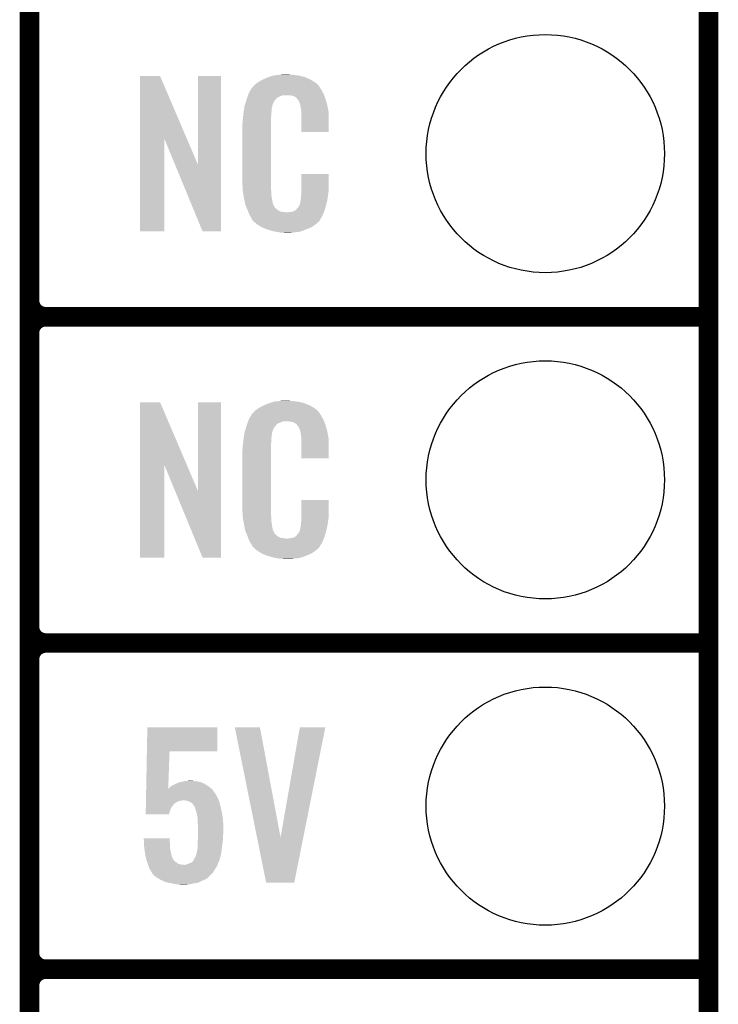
# Model space of a CAD drawing. Extents: x -1.3 to 24.2, y -3.9 to 39.2.
# Tile 19 of 37: x 18.8 to 24.2, y 1 to 8.7. Entities that reach past the tile are written whole.
import ezdxf

# ---------------------------------------------------------------- set-up
doc = ezdxf.new("R2010")
doc.units = 0
doc.layers.get('0').update_dxf_attribs({"linetype": 'CONTINUOUS'})
for name, color, linetype in [('ANGLE_11_CLICK_V101_GKO', 5, 'CONTINUOUS'), ('ANGLE_11_CLICK_V101_GTO', 14, 'CONTINUOUS'), ('ANGLE_11_CLICK_V101_GTS', 12, 'CONTINUOUS')]:
    doc.layers.add(name, color=color, linetype=linetype)

# ---------------------------------------------------------------- blocks, each defined once
blk = doc.blocks.new('ROUND_24')
blk.add_circle((0, 0), 0.9271)

msp = doc.modelspace()

# ---------------------------------------------------------------- linework, layer by layer
at = {"layer": 'ANGLE_11_CLICK_V101_GKO', "const_width": 0.1524}
msp.add_lwpolyline([(24.13, -1.27), (24.13, 36.83)], dxfattribs=at)
at = {"layer": 'ANGLE_11_CLICK_V101_GTO', "const_width": 0.1524}
for points in [[(18.8468, -0.5588), (18.8468, 18.3388)], [(18.8468, 6.477), (18.8468, 8.763)], [(18.9738, 6.35), (24.13, 6.35)], [(18.9738, 6.35), (24.13, 6.35)], [(18.8468, 3.937), (18.8468, 6.223)], [(18.9738, 3.81), (24.13, 3.81)], [(18.9738, 3.81), (24.13, 3.81)], [(18.8468, 1.397), (18.8468, 3.683)], [(18.9738, 1.27), (24.13, 1.27)], [(18.9738, 1.27), (24.13, 1.27)]]:
    msp.add_lwpolyline(points, dxfattribs=at)
for points in [[(18.8468, 6.477, 0.4142136), (18.9738, 6.35)], [(18.9738, 6.35, 0.4142136), (18.8468, 6.223)], [(18.9738, 6.35, 0.4142136), (18.8468, 6.223)], [(18.8468, 3.937, 0.4142136), (18.9738, 3.81)], [(18.9738, 3.81, 0.4142136), (18.8468, 3.683)], [(18.9738, 3.81, 0.4142136), (18.8468, 3.683)], [(18.8468, 1.397, 0.4142136), (18.9738, 1.27)], [(18.9738, 1.27, 0.4142136), (18.8468, 1.143)], [(18.9738, 1.27, 0.4142136), (18.8468, 1.143)]]:
    msp.add_lwpolyline(points, format="xyb", dxfattribs=at)
at = {"layer": 'ANGLE_11_CLICK_V101_GTO'}
for points in [[(19.707872, 7.736728), (19.70788, 8.224506), (20.070862, 7.736728), (19.862804, 8.224506)], [(19.70788, 8.224506), (19.707882, 8.22452), (19.862804, 8.224506), (19.707882, 8.22452)], [(20.15744, 7.533748), (20.15746, 8.224498), (20.337766, 7.533748), (20.33778, 8.224498)], [(20.15746, 8.224498), (20.157462, 8.22452), (20.33778, 8.224498), (20.157462, 8.22452)], [(20.66798, 8.19912), (20.67814, 8.2042), (21.02866, 8.19912), (21.016324, 8.2042)], [(20.67814, 8.2042), (20.703538, 8.21436), (21.016324, 8.2042), (20.991652, 8.21436)], [(20.703538, 8.21436), (20.711158, 8.2169), (20.991652, 8.21436), (20.985482, 8.2169)], [(20.711158, 8.2169), (20.7264, 8.22198), (20.985482, 8.2169), (20.966432, 8.22198)], [(20.7264, 8.22198), (20.743334, 8.22706), (20.966432, 8.22198), (20.947382, 8.22706)], [(20.743334, 8.22706), (20.751802, 8.2296), (20.947382, 8.22706), (20.927062, 8.2296)], [(20.751802, 8.2296), (20.78228, 8.23214), (20.927062, 8.2296), (20.90674, 8.23214)], [(20.78228, 8.23214), (20.79752, 8.23468), (20.90674, 8.23214), (20.891502, 8.23468)], [(20.79752, 8.23468), (20.812762, 8.23722), (20.876262, 8.23468), (20.863562, 8.23722)], [(20.562644, 8.10768), (20.576094, 8.13054), (21.12264, 8.10768), (21.109942, 8.13054)], [(20.576094, 8.13054), (20.579086, 8.135622), (21.109942, 8.13054), (21.106132, 8.135622)], [(20.579086, 8.135622), (20.584162, 8.138164), (21.106132, 8.135622), (21.104224, 8.138164)], [(20.584162, 8.138164), (20.58619, 8.1407), (21.104224, 8.138164), (21.102322, 8.1407)], [(20.58619, 8.1407), (20.59025, 8.145776), (21.102322, 8.1407), (21.099782, 8.145776)], [(20.59025, 8.145776), (20.59432, 8.150862), (21.099782, 8.145776), (21.095424, 8.150862)], [(20.59432, 8.150862), (20.608834, 8.16356), (21.095424, 8.150862), (21.084542, 8.16356)], [(20.608834, 8.16356), (20.614642, 8.16864), (21.084542, 8.16356), (21.077432, 8.16864)], [(20.614642, 8.16864), (20.626618, 8.176262), (21.077432, 8.16864), (21.06676, 8.176262)], [(20.626618, 8.176262), (20.642582, 8.18642), (21.06676, 8.176262), (21.04983, 8.18642)], [(20.642582, 8.18642), (20.66798, 8.19912), (21.04983, 8.18642), (21.02866, 8.19912)], [(20.536788, 8.04418), (20.538564, 8.049256), (20.764498, 8.04418), (20.767038, 8.049256)], [(20.538564, 8.049256), (20.542122, 8.059418), (20.767038, 8.049256), (20.77974, 8.059418)], [(20.542122, 8.059418), (20.547454, 8.074658), (20.77974, 8.059418), (20.817836, 8.074658)], [(20.547454, 8.074658), (20.547456, 8.07466), (20.817836, 8.074658), (20.866098, 8.07466)], [(20.547456, 8.07466), (20.549232, 8.079738), (21.139694, 8.07466), (21.13788, 8.079738)], [(20.549232, 8.079738), (20.55368, 8.092442), (21.13788, 8.079738), (21.130952, 8.092442)], [(20.55368, 8.092442), (20.562644, 8.10768), (21.130952, 8.092442), (21.12264, 8.10768)], [(20.88388, 8.07212), (20.866098, 8.07466), (21.140602, 8.07212), (21.139694, 8.07466)], [(20.896578, 8.06958), (20.88388, 8.07212), (21.141508, 8.06958), (21.140602, 8.07212)], [(20.921974, 8.056882), (20.896578, 8.06958), (21.146044, 8.056882), (21.141508, 8.06958)], [(20.924518, 8.051804), (20.921974, 8.056882), (21.147856, 8.051804), (21.146044, 8.056882)], [(20.931054, 8.04418), (20.924518, 8.051804), (21.150578, 8.04418), (21.147856, 8.051804)], [(20.516648, 7.967978), (20.518252, 7.978138), (20.73148, 7.967978), (20.73402, 7.978138)], [(20.518252, 7.978138), (20.519054, 7.983218), (20.73402, 7.978138), (20.73402, 7.983218)], [(20.519054, 7.983218), (20.52066, 7.993382), (20.73402, 7.983218), (20.73679, 7.993382)], [(20.52066, 7.993382), (20.526272, 8.011158), (20.73679, 7.993382), (20.741638, 8.011158)], [(20.526272, 8.011158), (20.533492, 8.034018), (20.741638, 8.011158), (20.754338, 8.034018)], [(20.533492, 8.034018), (20.5359, 8.04164), (20.754338, 8.034018), (20.761958, 8.04164)], [(20.5359, 8.04164), (20.536788, 8.04418), (20.761958, 8.04164), (20.764498, 8.04418)], [(20.939758, 8.034022), (20.931054, 8.04418), (21.153568, 8.034022), (21.150578, 8.04418)], [(20.94992, 8.01116), (20.939758, 8.034022), (21.160292, 8.01116), (21.153568, 8.034022)], [(20.953984, 8.001002), (20.94992, 8.01116), (21.16328, 8.001002), (21.160292, 8.01116)], [(20.954998, 7.998464), (20.953984, 8.001002), (21.163764, 7.998464), (21.16328, 8.001002)], [(20.955, 7.990842), (20.954998, 7.998464), (21.165216, 7.990842), (21.163764, 7.998464)], [(20.95754, 7.978138), (20.955, 7.990842), (21.167636, 7.978138), (21.165216, 7.990842)], [(20.96008, 7.96036), (20.95754, 7.978138), (21.171022, 7.96036), (21.167636, 7.978138)], [(20.50542, 7.88162), (20.50796, 7.8994), (20.7264, 7.88162), (20.7264, 7.8994)], [(20.50796, 7.8994), (20.508242, 7.901938), (20.7264, 7.8994), (20.7264, 7.901938)], [(20.508242, 7.901938), (20.5105, 7.92226), (20.7264, 7.901938), (20.72894, 7.92226)], [(20.5105, 7.92226), (20.512756, 7.942578), (20.72894, 7.92226), (20.72894, 7.942578)], [(20.512756, 7.942578), (20.51304, 7.94512), (20.72894, 7.942578), (20.729448, 7.94512)], [(20.51304, 7.94512), (20.514642, 7.955278), (20.729448, 7.94512), (20.73148, 7.955278)], [(20.514642, 7.955278), (20.516648, 7.967978), (20.73148, 7.955278), (20.73148, 7.967978)], [(20.961058, 7.947658), (20.96008, 7.96036), (21.17344, 7.947658), (21.171022, 7.96036)], [(20.96262, 7.92734), (20.961058, 7.947658), (21.173436, 7.92734), (21.17344, 7.947658)], [(20.96262, 7.787662), (20.96262, 7.92734), (21.173418, 7.787662), (21.173436, 7.92734)], [(20.50288, 7.851142), (20.50542, 7.863842), (20.7264, 7.851142), (20.7264, 7.863842)], [(20.50288, 7.40156), (20.50288, 7.851142), (20.7264, 7.40156), (20.7264, 7.851142)], [(20.50542, 7.863842), (20.50542, 7.88162), (20.7264, 7.863842), (20.7264, 7.88162)], [(21.173418, 7.78764), (20.96262, 7.787662), (21.173418, 7.78764), (21.173418, 7.787662)], [(19.70786, 7.015502), (19.707872, 7.736728), (19.895798, 7.015502), (19.89582, 7.736728)], [(19.979456, 7.533748), (19.89582, 7.736728), (20.15744, 7.533748), (20.070862, 7.736728)], [(20.192996, 7.015494), (19.979456, 7.533748), (20.337758, 7.015494), (20.337766, 7.533748)], [(20.96262, 7.32282), (20.96264, 7.462498), (21.17344, 7.32282), (21.17344, 7.462498)], [(20.96264, 7.462498), (20.962642, 7.46252), (21.17344, 7.462498), (20.962642, 7.46252)], [(20.505232, 7.33806), (20.50288, 7.40156), (20.7264, 7.33806), (20.7264, 7.40156)], [(20.50542, 7.332982), (20.505232, 7.33806), (20.727126, 7.332982), (20.7264, 7.33806)], [(20.50763, 7.320278), (20.50542, 7.332982), (20.72894, 7.320278), (20.727126, 7.332982)], [(20.511606, 7.297418), (20.50763, 7.320278), (20.72894, 7.297418), (20.72894, 7.320278)], [(20.51558, 7.27456), (20.511606, 7.297418), (20.73255, 7.27456), (20.72894, 7.297418)], [(20.96008, 7.2898), (20.961984, 7.30504), (21.168866, 7.2898), (21.1709, 7.30504)], [(20.96008, 7.277102), (20.96008, 7.2898), (21.167174, 7.277102), (21.168866, 7.2898)], [(20.961984, 7.30504), (20.96262, 7.310122), (21.1709, 7.30504), (21.171626, 7.310122)], [(20.96262, 7.310122), (20.96262, 7.32282), (21.171626, 7.310122), (21.17344, 7.32282)], [(20.520662, 7.24916), (20.51558, 7.27456), (20.73656, 7.24916), (20.73255, 7.27456)], [(20.525234, 7.226298), (20.520662, 7.24916), (20.74164, 7.226298), (20.73656, 7.24916)], [(20.52574, 7.223762), (20.525234, 7.226298), (20.74291, 7.223762), (20.74164, 7.226298)], [(20.533062, 7.20598), (20.52574, 7.223762), (20.751802, 7.20598), (20.74291, 7.223762)], [(20.53411, 7.203436), (20.533062, 7.20598), (20.754342, 7.203436), (20.751802, 7.20598)], [(20.937222, 7.200902), (20.94992, 7.22376), (21.14931, 7.200902), (21.15566, 7.22376)], [(20.94992, 7.22376), (20.949922, 7.223762), (21.15566, 7.22376), (21.15566, 7.223762)], [(20.949922, 7.223762), (20.955, 7.249162), (21.15566, 7.223762), (21.161636, 7.249162)], [(20.955, 7.249162), (20.955002, 7.251704), (21.161636, 7.249162), (21.162234, 7.251704)], [(20.955002, 7.251704), (20.95754, 7.256784), (21.162234, 7.251704), (21.163428, 7.256784)], [(20.95754, 7.264402), (20.958048, 7.266942), (21.165222, 7.264402), (21.16582, 7.266942)], [(20.95754, 7.256784), (20.95754, 7.264402), (21.163428, 7.256784), (21.165222, 7.264402)], [(20.958048, 7.266942), (20.96008, 7.277102), (21.16582, 7.266942), (21.167174, 7.277102)], [(20.5362, 7.19836), (20.53411, 7.203436), (20.756884, 7.19836), (20.754342, 7.203436)], [(20.538292, 7.193278), (20.5362, 7.19836), (20.764502, 7.193278), (20.756884, 7.19836)], [(20.54143, 7.18566), (20.538292, 7.193278), (20.77212, 7.18566), (20.764502, 7.193278)], [(20.54352, 7.18058), (20.54143, 7.18566), (20.779742, 7.18058), (20.77212, 7.18566)], [(20.545474, 7.1755), (20.54352, 7.18058), (20.787362, 7.1755), (20.779742, 7.18058)], [(20.548406, 7.16788), (20.545474, 7.1755), (20.802604, 7.16788), (20.787362, 7.1755)], [(20.55036, 7.1628), (20.548406, 7.16788), (20.848322, 7.1628), (20.802604, 7.16788)], [(20.55622, 7.14756), (20.55036, 7.1628), (21.130408, 7.14756), (21.136684, 7.1628)], [(20.563278, 7.13486), (20.55622, 7.14756), (21.12518, 7.13486), (21.130408, 7.14756)], [(20.568922, 7.124698), (20.563278, 7.13486), (21.119082, 7.124698), (21.12518, 7.13486)], [(20.848322, 7.1628), (20.858482, 7.162802), (21.136684, 7.1628), (21.136686, 7.162802)], [(20.858482, 7.162802), (20.866104, 7.16534), (21.136686, 7.162802), (21.13773, 7.16534)], [(20.876262, 7.16534), (20.901662, 7.17042), (21.13773, 7.16534), (21.139822, 7.17042)], [(20.901662, 7.17042), (20.914356, 7.178038), (21.139822, 7.17042), (21.14296, 7.178038)], [(20.914356, 7.178038), (20.91436, 7.17804), (21.14296, 7.178038), (21.14296, 7.17804)], [(20.91436, 7.17804), (20.924522, 7.185666), (21.14296, 7.17804), (21.145078, 7.185666)], [(20.924522, 7.185666), (20.927062, 7.19074), (21.145078, 7.185666), (21.146488, 7.19074)], [(20.927062, 7.19074), (20.937222, 7.200902), (21.146488, 7.19074), (21.14931, 7.200902)], [(20.579076, 7.109466), (20.568922, 7.124698), (21.109942, 7.109466), (21.119082, 7.124698)], [(20.57908, 7.104386), (20.579076, 7.109466), (21.106894, 7.104386), (21.109942, 7.109466)], [(20.586704, 7.09676), (20.57908, 7.104386), (21.10232, 7.09676), (21.106894, 7.104386)], [(20.591784, 7.091678), (20.586704, 7.09676), (21.099776, 7.091678), (21.10232, 7.09676)], [(20.59686, 7.086598), (20.591784, 7.091678), (21.093426, 7.086598), (21.099776, 7.091678)], [(20.602786, 7.08152), (20.59686, 7.086598), (21.08708, 7.08152), (21.093426, 7.086598)], [(20.614638, 7.07136), (20.602786, 7.08152), (21.075228, 7.07136), (21.08708, 7.08152)], [(20.622768, 7.06628), (20.614638, 7.07136), (21.069302, 7.06628), (21.075228, 7.07136)], [(20.65122, 7.0485), (20.622768, 7.06628), (21.0439, 7.0485), (21.069302, 7.06628)], [(19.895798, 7.01548), (19.70786, 7.015502), (19.895798, 7.01548), (19.895798, 7.015502)], [(20.337758, 7.01548), (20.192996, 7.015494), (20.337758, 7.01548), (20.337758, 7.015494)], [(20.65528, 7.045962), (20.65122, 7.0485), (21.037978, 7.045962), (21.0439, 7.0485)], [(20.687936, 7.03326), (20.65528, 7.045962), (21.00834, 7.03326), (21.037978, 7.045962)], [(20.701, 7.028178), (20.687936, 7.03326), (20.99527, 7.028178), (21.00834, 7.03326)], [(20.744178, 7.01548), (20.701, 7.028178), (20.962618, 7.01548), (20.99527, 7.028178)], [(20.771274, 7.0104), (20.744178, 7.01548), (20.939758, 7.0104), (20.962618, 7.01548)], [(20.78482, 7.00786), (20.771274, 7.0104), (20.91182, 7.00786), (20.939758, 7.0104)], [(20.800058, 7.00532), (20.78482, 7.00786), (20.896578, 7.00532), (20.91182, 7.00786)], [(20.827998, 7.00278), (20.817838, 7.00532), (20.881338, 7.00278), (20.896578, 7.00532)], [(19.707872, 5.196728), (19.70788, 5.684506), (20.070862, 5.196728), (19.862804, 5.684506)], [(19.70788, 5.684506), (19.707882, 5.68452), (19.862804, 5.684506), (19.707882, 5.68452)], [(20.15744, 4.993748), (20.15746, 5.684498), (20.337766, 4.993748), (20.33778, 5.684498)], [(20.15746, 5.684498), (20.157462, 5.68452), (20.33778, 5.684498), (20.157462, 5.68452)], [(20.67814, 5.6642), (20.703538, 5.67436), (21.016324, 5.6642), (20.991652, 5.67436)], [(20.703538, 5.67436), (20.711158, 5.6769), (20.991652, 5.67436), (20.985482, 5.6769)], [(20.711158, 5.6769), (20.7264, 5.68198), (20.985482, 5.6769), (20.966432, 5.68198)], [(20.7264, 5.68198), (20.743334, 5.68706), (20.966432, 5.68198), (20.947382, 5.68706)], [(20.743334, 5.68706), (20.751802, 5.6896), (20.947382, 5.68706), (20.927062, 5.6896)], [(20.751802, 5.6896), (20.78228, 5.69214), (20.927062, 5.6896), (20.90674, 5.69214)], [(20.78228, 5.69214), (20.79752, 5.69468), (20.90674, 5.69214), (20.891502, 5.69468)], [(20.79752, 5.69468), (20.812762, 5.69722), (20.876262, 5.69468), (20.863562, 5.69722)], [(20.579086, 5.595622), (20.584162, 5.598164), (21.106132, 5.595622), (21.104224, 5.598164)], [(20.584162, 5.598164), (20.58619, 5.6007), (21.104224, 5.598164), (21.102322, 5.6007)], [(20.58619, 5.6007), (20.59025, 5.605776), (21.102322, 5.6007), (21.099782, 5.605776)], [(20.59025, 5.605776), (20.59432, 5.610862), (21.099782, 5.605776), (21.095424, 5.610862)], [(20.59432, 5.610862), (20.608834, 5.62356), (21.095424, 5.610862), (21.084542, 5.62356)], [(20.608834, 5.62356), (20.614642, 5.62864), (21.084542, 5.62356), (21.077432, 5.62864)], [(20.614642, 5.62864), (20.626618, 5.636262), (21.077432, 5.62864), (21.06676, 5.636262)], [(20.626618, 5.636262), (20.642582, 5.64642), (21.06676, 5.636262), (21.04983, 5.64642)], [(20.642582, 5.64642), (20.66798, 5.65912), (21.04983, 5.64642), (21.02866, 5.65912)], [(20.66798, 5.65912), (20.67814, 5.6642), (21.02866, 5.65912), (21.016324, 5.6642)], [(20.538564, 5.509256), (20.542122, 5.519418), (20.767038, 5.509256), (20.77974, 5.519418)], [(20.542122, 5.519418), (20.547454, 5.534658), (20.77974, 5.519418), (20.817836, 5.534658)], [(20.547454, 5.534658), (20.547456, 5.53466), (20.817836, 5.534658), (20.866098, 5.53466)], [(20.547456, 5.53466), (20.549232, 5.539738), (21.139694, 5.53466), (21.13788, 5.539738)], [(20.549232, 5.539738), (20.55368, 5.552442), (21.13788, 5.539738), (21.130952, 5.552442)], [(20.55368, 5.552442), (20.562644, 5.56768), (21.130952, 5.552442), (21.12264, 5.56768)], [(20.562644, 5.56768), (20.576094, 5.59054), (21.12264, 5.56768), (21.109942, 5.59054)], [(20.576094, 5.59054), (20.579086, 5.595622), (21.109942, 5.59054), (21.106132, 5.595622)], [(20.88388, 5.53212), (20.866098, 5.53466), (21.140602, 5.53212), (21.139694, 5.53466)], [(20.896578, 5.52958), (20.88388, 5.53212), (21.141508, 5.52958), (21.140602, 5.53212)], [(20.921974, 5.516882), (20.896578, 5.52958), (21.146044, 5.516882), (21.141508, 5.52958)], [(20.518252, 5.438138), (20.519054, 5.443218), (20.73402, 5.438138), (20.73402, 5.443218)], [(20.519054, 5.443218), (20.52066, 5.453382), (20.73402, 5.443218), (20.73679, 5.453382)], [(20.52066, 5.453382), (20.526272, 5.471158), (20.73679, 5.453382), (20.741638, 5.471158)], [(20.526272, 5.471158), (20.533492, 5.494018), (20.741638, 5.471158), (20.754338, 5.494018)], [(20.533492, 5.494018), (20.5359, 5.50164), (20.754338, 5.494018), (20.761958, 5.50164)], [(20.5359, 5.50164), (20.536788, 5.50418), (20.761958, 5.50164), (20.764498, 5.50418)], [(20.536788, 5.50418), (20.538564, 5.509256), (20.764498, 5.50418), (20.767038, 5.509256)], [(20.924518, 5.511804), (20.921974, 5.516882), (21.147856, 5.511804), (21.146044, 5.516882)], [(20.931054, 5.50418), (20.924518, 5.511804), (21.150578, 5.50418), (21.147856, 5.511804)], [(20.939758, 5.494022), (20.931054, 5.50418), (21.153568, 5.494022), (21.150578, 5.50418)], [(20.94992, 5.47116), (20.939758, 5.494022), (21.160292, 5.47116), (21.153568, 5.494022)], [(20.953984, 5.461002), (20.94992, 5.47116), (21.16328, 5.461002), (21.160292, 5.47116)], [(20.954998, 5.458464), (20.953984, 5.461002), (21.163764, 5.458464), (21.16328, 5.461002)], [(20.955, 5.450842), (20.954998, 5.458464), (21.165216, 5.450842), (21.163764, 5.458464)], [(20.95754, 5.438138), (20.955, 5.450842), (21.167636, 5.438138), (21.165216, 5.450842)], [(20.508242, 5.361938), (20.5105, 5.38226), (20.7264, 5.361938), (20.72894, 5.38226)], [(20.5105, 5.38226), (20.512756, 5.402578), (20.72894, 5.38226), (20.72894, 5.402578)], [(20.512756, 5.402578), (20.51304, 5.40512), (20.72894, 5.402578), (20.729448, 5.40512)], [(20.51304, 5.40512), (20.514642, 5.415278), (20.729448, 5.40512), (20.73148, 5.415278)], [(20.514642, 5.415278), (20.516648, 5.427978), (20.73148, 5.415278), (20.73148, 5.427978)], [(20.516648, 5.427978), (20.518252, 5.438138), (20.73148, 5.427978), (20.73402, 5.438138)], [(20.96008, 5.42036), (20.95754, 5.438138), (21.171022, 5.42036), (21.167636, 5.438138)], [(20.961058, 5.407658), (20.96008, 5.42036), (21.17344, 5.407658), (21.171022, 5.42036)], [(20.96262, 5.38734), (20.961058, 5.407658), (21.173436, 5.38734), (21.17344, 5.407658)], [(20.96262, 5.247662), (20.96262, 5.38734), (21.173418, 5.247662), (21.173436, 5.38734)], [(20.50288, 5.311142), (20.50542, 5.323842), (20.7264, 5.311142), (20.7264, 5.323842)], [(20.50288, 4.86156), (20.50288, 5.311142), (20.7264, 4.86156), (20.7264, 5.311142)], [(20.50542, 5.34162), (20.50796, 5.3594), (20.7264, 5.34162), (20.7264, 5.3594)], [(20.50542, 5.323842), (20.50542, 5.34162), (20.7264, 5.323842), (20.7264, 5.34162)], [(20.50796, 5.3594), (20.508242, 5.361938), (20.7264, 5.3594), (20.7264, 5.361938)], [(21.173418, 5.24764), (20.96262, 5.247662), (21.173418, 5.24764), (21.173418, 5.247662)], [(19.70786, 4.475502), (19.707872, 5.196728), (19.895798, 4.475502), (19.89582, 5.196728)], [(19.979456, 4.993748), (19.89582, 5.196728), (20.15744, 4.993748), (20.070862, 5.196728)], [(20.192996, 4.475494), (19.979456, 4.993748), (20.337758, 4.475494), (20.337766, 4.993748)], [(20.96262, 4.78282), (20.96264, 4.922498), (21.17344, 4.78282), (21.17344, 4.922498)], [(20.96264, 4.922498), (20.962642, 4.92252), (21.17344, 4.922498), (20.962642, 4.92252)], [(20.505232, 4.79806), (20.50288, 4.86156), (20.7264, 4.79806), (20.7264, 4.86156)], [(20.50542, 4.792982), (20.505232, 4.79806), (20.727126, 4.792982), (20.7264, 4.79806)], [(20.50763, 4.780278), (20.50542, 4.792982), (20.72894, 4.780278), (20.727126, 4.792982)], [(20.511606, 4.757418), (20.50763, 4.780278), (20.72894, 4.757418), (20.72894, 4.780278)], [(20.51558, 4.73456), (20.511606, 4.757418), (20.73255, 4.73456), (20.72894, 4.757418)], [(20.96008, 4.7498), (20.961984, 4.76504), (21.168866, 4.7498), (21.1709, 4.76504)], [(20.961984, 4.76504), (20.96262, 4.770122), (21.1709, 4.76504), (21.171626, 4.770122)], [(20.96262, 4.770122), (20.96262, 4.78282), (21.171626, 4.770122), (21.17344, 4.78282)], [(20.520662, 4.70916), (20.51558, 4.73456), (20.73656, 4.70916), (20.73255, 4.73456)], [(20.525234, 4.686298), (20.520662, 4.70916), (20.74164, 4.686298), (20.73656, 4.70916)], [(20.52574, 4.683762), (20.525234, 4.686298), (20.74291, 4.683762), (20.74164, 4.686298)], [(20.533062, 4.66598), (20.52574, 4.683762), (20.751802, 4.66598), (20.74291, 4.683762)], [(20.937222, 4.660902), (20.94992, 4.68376), (21.14931, 4.660902), (21.15566, 4.68376)], [(20.94992, 4.68376), (20.949922, 4.683762), (21.15566, 4.68376), (21.15566, 4.683762)], [(20.949922, 4.683762), (20.955, 4.709162), (21.15566, 4.683762), (21.161636, 4.709162)], [(20.955, 4.709162), (20.955002, 4.711704), (21.161636, 4.709162), (21.162234, 4.711704)], [(20.955002, 4.711704), (20.95754, 4.716784), (21.162234, 4.711704), (21.163428, 4.716784)], [(20.95754, 4.724402), (20.958048, 4.726942), (21.165222, 4.724402), (21.16582, 4.726942)], [(20.95754, 4.716784), (20.95754, 4.724402), (21.163428, 4.716784), (21.165222, 4.724402)], [(20.958048, 4.726942), (20.96008, 4.737102), (21.16582, 4.726942), (21.167174, 4.737102)], [(20.96008, 4.737102), (20.96008, 4.7498), (21.167174, 4.737102), (21.168866, 4.7498)], [(20.53411, 4.663436), (20.533062, 4.66598), (20.754342, 4.663436), (20.751802, 4.66598)], [(20.5362, 4.65836), (20.53411, 4.663436), (20.756884, 4.65836), (20.754342, 4.663436)], [(20.538292, 4.653278), (20.5362, 4.65836), (20.764502, 4.653278), (20.756884, 4.65836)], [(20.54143, 4.64566), (20.538292, 4.653278), (20.77212, 4.64566), (20.764502, 4.653278)], [(20.54352, 4.64058), (20.54143, 4.64566), (20.779742, 4.64058), (20.77212, 4.64566)], [(20.545474, 4.6355), (20.54352, 4.64058), (20.787362, 4.6355), (20.779742, 4.64058)], [(20.548406, 4.62788), (20.545474, 4.6355), (20.802604, 4.62788), (20.787362, 4.6355)], [(20.55036, 4.6228), (20.548406, 4.62788), (20.848322, 4.6228), (20.802604, 4.62788)], [(20.55622, 4.60756), (20.55036, 4.6228), (21.130408, 4.60756), (21.136684, 4.6228)], [(20.563278, 4.59486), (20.55622, 4.60756), (21.12518, 4.59486), (21.130408, 4.60756)], [(20.848322, 4.6228), (20.858482, 4.622802), (21.136684, 4.6228), (21.136686, 4.622802)], [(20.858482, 4.622802), (20.866104, 4.62534), (21.136686, 4.622802), (21.13773, 4.62534)], [(20.876262, 4.62534), (20.901662, 4.63042), (21.13773, 4.62534), (21.139822, 4.63042)], [(20.901662, 4.63042), (20.914356, 4.638038), (21.139822, 4.63042), (21.14296, 4.638038)], [(20.914356, 4.638038), (20.91436, 4.63804), (21.14296, 4.638038), (21.14296, 4.63804)], [(20.91436, 4.63804), (20.924522, 4.645666), (21.14296, 4.63804), (21.145078, 4.645666)], [(20.924522, 4.645666), (20.927062, 4.65074), (21.145078, 4.645666), (21.146488, 4.65074)], [(20.927062, 4.65074), (20.937222, 4.660902), (21.146488, 4.65074), (21.14931, 4.660902)], [(20.568922, 4.584698), (20.563278, 4.59486), (21.119082, 4.584698), (21.12518, 4.59486)], [(20.579076, 4.569466), (20.568922, 4.584698), (21.109942, 4.569466), (21.119082, 4.584698)], [(20.57908, 4.564386), (20.579076, 4.569466), (21.106894, 4.564386), (21.109942, 4.569466)], [(20.586704, 4.55676), (20.57908, 4.564386), (21.10232, 4.55676), (21.106894, 4.564386)], [(20.591784, 4.551678), (20.586704, 4.55676), (21.099776, 4.551678), (21.10232, 4.55676)], [(20.59686, 4.546598), (20.591784, 4.551678), (21.093426, 4.546598), (21.099776, 4.551678)], [(20.602786, 4.54152), (20.59686, 4.546598), (21.08708, 4.54152), (21.093426, 4.546598)], [(20.614638, 4.53136), (20.602786, 4.54152), (21.075228, 4.53136), (21.08708, 4.54152)], [(20.622768, 4.52628), (20.614638, 4.53136), (21.069302, 4.52628), (21.075228, 4.53136)], [(20.65122, 4.5085), (20.622768, 4.52628), (21.0439, 4.5085), (21.069302, 4.52628)], [(19.895798, 4.47548), (19.70786, 4.475502), (19.895798, 4.47548), (19.895798, 4.475502)], [(20.337758, 4.47548), (20.192996, 4.475494), (20.337758, 4.47548), (20.337758, 4.475494)], [(20.65528, 4.505962), (20.65122, 4.5085), (21.037978, 4.505962), (21.0439, 4.5085)], [(20.687936, 4.49326), (20.65528, 4.505962), (21.00834, 4.49326), (21.037978, 4.505962)], [(20.701, 4.488178), (20.687936, 4.49326), (20.99527, 4.488178), (21.00834, 4.49326)], [(20.744178, 4.47548), (20.701, 4.488178), (20.962618, 4.47548), (20.99527, 4.488178)], [(20.771274, 4.4704), (20.744178, 4.47548), (20.939758, 4.4704), (20.962618, 4.47548)], [(20.78482, 4.46786), (20.771274, 4.4704), (20.91182, 4.46786), (20.939758, 4.4704)], [(20.800058, 4.46532), (20.78482, 4.46786), (20.896578, 4.46532), (20.91182, 4.46786)], [(20.827998, 4.46278), (20.817838, 4.46532), (20.881338, 4.46278), (20.896578, 4.46532)], [(19.76027, 2.96672), (19.76376, 3.152118), (20.307278, 2.96672), (20.3073, 3.152118)], [(19.76376, 3.152118), (19.763762, 3.15214), (20.3073, 3.152118), (19.763762, 3.15214)], [(20.444488, 3.152122), (20.444484, 3.152138), (20.640044, 3.152122), (20.444484, 3.152138)], [(20.617078, 2.29628), (20.444488, 3.152122), (20.800082, 2.29628), (20.640044, 3.152122)], [(20.800082, 2.29628), (20.949932, 3.152114), (20.977214, 2.29628), (21.148036, 3.152114)], [(20.949932, 3.152114), (20.949938, 3.15214), (21.148036, 3.152114), (20.949938, 3.15214)], [(19.75477, 2.67466), (19.76027, 2.966698), (19.92634, 2.67466), (19.93646, 2.966698)], [(19.76027, 2.966698), (19.76027, 2.96672), (19.93646, 2.966698), (20.307278, 2.96672)], [(19.92634, 2.67466), (19.944082, 2.692402), (20.263564, 2.67466), (20.242274, 2.692402)], [(19.944082, 2.692402), (19.953222, 2.69748), (20.242274, 2.692402), (20.23618, 2.69748)], [(19.953222, 2.69748), (19.96694, 2.7051), (20.23618, 2.69748), (20.223118, 2.7051)], [(19.96694, 2.7051), (19.988954, 2.71526), (20.223118, 2.7051), (20.205702, 2.71526)], [(19.988954, 2.71526), (19.999962, 2.72034), (20.205702, 2.71526), (20.19351, 2.72034)], [(19.999962, 2.72034), (20.00758, 2.72288), (20.19351, 2.72034), (20.187412, 2.72288)], [(20.00758, 2.72288), (20.017738, 2.727958), (20.187412, 2.72288), (20.175222, 2.727958)], [(20.017738, 2.727958), (20.017744, 2.72796), (20.175222, 2.727958), (20.175212, 2.72796)], [(20.017744, 2.72796), (20.030442, 2.727962), (20.175212, 2.72796), (20.175202, 2.727962)], [(20.030442, 2.727962), (20.04568, 2.73304), (20.175202, 2.727962), (20.14728, 2.73304)], [(20.04568, 2.73304), (20.06092, 2.73558), (20.14728, 2.73304), (20.124422, 2.73558)], [(20.06092, 2.73558), (20.101558, 2.73812), (20.124422, 2.73558), (20.114262, 2.73812)], [(19.753382, 2.60096), (19.753764, 2.62128), (20.31238, 2.60096), (20.30222, 2.62128)], [(19.753764, 2.62128), (19.754004, 2.633982), (20.30222, 2.62128), (20.2946, 2.633982)], [(19.754004, 2.633982), (19.7541, 2.639058), (20.2946, 2.633982), (20.29206, 2.639058)], [(19.7541, 2.639058), (19.754722, 2.672078), (20.29206, 2.639058), (20.266662, 2.672078)], [(19.754722, 2.672078), (19.75477, 2.67466), (20.266662, 2.672078), (20.263564, 2.67466)], [(19.75166, 2.509518), (19.752138, 2.534916), (19.941538, 2.509518), (19.954238, 2.534916)], [(19.752138, 2.534916), (19.752282, 2.542538), (19.954238, 2.534916), (19.961858, 2.542538)], [(19.752282, 2.542538), (19.752426, 2.55016), (19.961858, 2.542538), (19.96694, 2.55016)], [(19.752426, 2.55016), (19.752474, 2.552694), (19.96694, 2.55016), (19.969474, 2.552694)], [(19.752474, 2.552694), (19.752522, 2.555232), (19.969474, 2.552694), (19.96948, 2.555232)], [(19.752522, 2.555232), (19.752712, 2.5654), (19.96948, 2.555232), (19.98218, 2.5654)], [(19.752712, 2.5654), (19.752856, 2.57302), (19.98218, 2.5654), (19.994878, 2.57302)], [(19.752856, 2.57302), (19.753, 2.580638), (19.994878, 2.57302), (20.01774, 2.580638)], [(19.753, 2.580638), (19.753048, 2.58318), (20.01774, 2.580638), (20.030438, 2.58318)], [(19.753048, 2.58318), (19.753096, 2.585718), (20.030438, 2.58318), (20.035516, 2.585718)], [(19.753096, 2.58572), (19.753382, 2.60096), (20.31873, 2.58572), (20.31238, 2.60096)], [(19.753096, 2.585718), (19.753096, 2.58572), (20.035516, 2.585718), (20.043138, 2.58572)], [(20.065998, 2.58318), (20.043138, 2.58572), (20.319788, 2.58318), (20.31873, 2.58572)], [(20.088858, 2.57556), (20.065998, 2.58318), (20.322964, 2.57556), (20.319788, 2.58318)], [(20.099026, 2.570478), (20.088858, 2.57556), (20.32508, 2.570478), (20.322964, 2.57556)], [(20.104098, 2.567942), (20.099026, 2.570478), (20.325716, 2.567942), (20.32508, 2.570478)], [(20.116796, 2.557782), (20.104098, 2.567942), (20.328256, 2.557782), (20.325716, 2.567942)], [(20.12442, 2.545078), (20.116796, 2.557782), (20.331432, 2.545078), (20.328256, 2.557782)], [(20.134576, 2.529846), (20.12442, 2.545078), (20.33524, 2.529846), (20.331432, 2.545078)], [(20.134578, 2.52984), (20.134576, 2.529846), (20.33524, 2.52984), (20.33524, 2.529846)], [(20.13458, 2.527304), (20.134578, 2.52984), (20.335774, 2.527304), (20.33524, 2.52984)], [(19.75104, 2.476522), (19.75166, 2.509518), (19.93137, 2.476522), (19.941538, 2.509518)], [(19.931364, 2.4765), (19.75104, 2.476522), (19.931364, 2.4765), (19.93137, 2.476522)], [(20.1422, 2.50444), (20.13458, 2.527304), (20.340588, 2.50444), (20.335774, 2.527304)], [(20.148436, 2.48158), (20.1422, 2.50444), (20.3454, 2.48158), (20.340588, 2.50444)], [(20.14982, 2.476502), (20.148436, 2.48158), (20.346126, 2.476502), (20.3454, 2.48158)], [(20.1549, 2.446022), (20.14982, 2.476502), (20.35048, 2.446022), (20.346126, 2.476502)], [(20.1549, 2.428238), (20.1549, 2.446022), (20.35302, 2.428238), (20.35048, 2.446022)], [(20.1549, 2.418078), (20.1549, 2.428238), (20.353428, 2.418078), (20.35302, 2.428238)], [(20.15744, 2.39014), (20.1549, 2.418078), (20.354544, 2.39014), (20.353428, 2.418078)], [(20.15744, 2.36474), (20.15744, 2.39014), (20.35556, 2.36474), (20.354544, 2.39014)], [(20.15744, 2.34188), (20.15744, 2.36474), (20.35556, 2.34188), (20.35556, 2.36474)], [(20.15744, 2.316482), (20.15744, 2.34188), (20.35302, 2.316482), (20.35556, 2.34188)], [(20.15744, 2.288538), (20.15744, 2.316482), (20.35302, 2.288538), (20.35302, 2.316482)], [(19.735822, 2.288518), (19.73582, 2.288538), (19.93646, 2.288518), (19.73582, 2.288538)], [(19.73645, 2.2733), (19.735822, 2.288518), (19.93646, 2.2733), (19.93646, 2.288518)], [(19.737186, 2.255518), (19.73645, 2.2733), (19.939, 2.255518), (19.93646, 2.2733)], [(19.738236, 2.23012), (19.737186, 2.255518), (19.939, 2.23012), (19.939, 2.255518)], [(19.73834, 2.22758), (19.738236, 2.23012), (19.939284, 2.22758), (19.939, 2.23012)], [(19.740992, 2.207262), (19.73834, 2.22758), (19.94154, 2.207262), (19.939284, 2.22758)], [(20.1549, 2.2606), (20.156978, 2.28346), (20.349754, 2.2606), (20.35302, 2.28346)], [(20.1549, 2.2479), (20.1549, 2.2606), (20.34794, 2.2479), (20.349754, 2.2606)], [(20.1549, 2.209804), (20.1549, 2.2479), (20.343178, 2.209804), (20.34794, 2.2479)], [(20.156978, 2.28346), (20.15744, 2.288538), (20.35302, 2.28346), (20.35302, 2.288538)], [(20.688296, 1.943118), (20.617078, 2.29628), (20.906724, 1.943118), (20.977214, 2.29628)], [(19.74596, 2.16916), (19.740992, 2.207262), (19.949162, 2.16916), (19.94154, 2.207262)], [(19.748784, 2.15646), (19.74596, 2.16916), (19.951702, 2.15646), (19.949162, 2.16916)], [(19.753864, 2.1336), (19.748784, 2.15646), (19.959336, 2.1336), (19.951702, 2.15646)], [(20.13204, 2.136138), (20.13966, 2.14884), (20.32907, 2.136138), (20.3327, 2.14884)], [(20.13966, 2.14884), (20.14474, 2.164082), (20.3327, 2.14884), (20.337054, 2.164082)], [(20.14474, 2.164082), (20.145282, 2.166618), (20.337054, 2.164082), (20.33778, 2.166618)], [(20.145282, 2.166618), (20.15236, 2.199642), (20.33778, 2.166618), (20.341906, 2.199642)], [(20.15236, 2.199642), (20.152362, 2.202182), (20.341906, 2.199642), (20.342224, 2.202182)], [(20.152362, 2.202182), (20.1549, 2.209804), (20.342224, 2.202182), (20.343178, 2.209804)], [(19.753866, 2.133586), (19.753864, 2.1336), (19.961866, 2.133586), (19.959336, 2.1336)], [(19.75612, 2.123442), (19.753866, 2.133586), (19.96694, 2.123442), (19.961866, 2.133586)], [(19.757814, 2.11836), (19.75612, 2.123442), (19.969482, 2.11836), (19.96694, 2.123442)], [(19.761202, 2.108198), (19.757814, 2.11836), (19.979642, 2.108198), (19.969482, 2.11836)], [(19.763742, 2.10058), (19.761202, 2.108198), (19.99234, 2.10058), (19.979642, 2.108198)], [(19.767128, 2.090418), (19.763742, 2.10058), (20.005044, 2.090418), (19.99234, 2.10058)], [(19.768822, 2.08534), (19.767128, 2.090418), (20.025362, 2.08534), (20.005044, 2.090418)], [(19.769668, 2.0828), (19.768822, 2.08534), (20.048222, 2.0828), (20.025362, 2.08534)], [(19.77221, 2.075176), (19.769668, 2.0828), (20.307298, 2.075176), (20.309838, 2.0828)], [(19.77898, 2.05486), (19.77221, 2.075176), (20.293754, 2.05486), (20.307298, 2.075176)], [(20.048222, 2.0828), (20.055842, 2.082802), (20.309838, 2.0828), (20.30984, 2.082802)], [(20.055842, 2.082802), (20.063462, 2.08534), (20.30984, 2.082802), (20.310686, 2.08534)], [(20.063462, 2.08534), (20.076162, 2.087882), (20.310686, 2.08534), (20.311534, 2.087882)], [(20.076162, 2.087882), (20.099014, 2.098038), (20.311534, 2.087882), (20.31492, 2.098038)], [(20.099014, 2.098038), (20.09902, 2.09804), (20.31492, 2.098038), (20.31492, 2.09804)], [(20.09902, 2.09804), (20.11172, 2.103124), (20.31492, 2.09804), (20.317462, 2.103124)], [(20.11172, 2.103124), (20.121874, 2.11328), (20.317462, 2.103124), (20.32254, 2.11328)], [(20.121874, 2.11328), (20.12188, 2.113286), (20.32254, 2.11328), (20.322542, 2.113286)], [(20.12188, 2.113286), (20.121882, 2.115824), (20.322542, 2.113286), (20.323556, 2.115824)], [(20.121882, 2.115824), (20.12442, 2.120902), (20.323556, 2.115824), (20.325588, 2.120902)], [(20.12442, 2.120902), (20.126112, 2.125976), (20.325588, 2.120902), (20.327618, 2.125976)], [(20.126112, 2.125976), (20.126962, 2.128524), (20.327618, 2.125976), (20.327618, 2.128524)], [(20.126962, 2.128524), (20.12865, 2.131058), (20.327618, 2.128524), (20.32762, 2.131058)], [(20.12865, 2.131058), (20.13204, 2.136138), (20.32762, 2.131058), (20.32907, 2.136138)], [(19.780568, 2.052322), (19.77898, 2.05486), (20.292062, 2.052322), (20.293754, 2.05486)], [(19.79168, 2.03454), (19.780568, 2.052322), (20.28218, 2.03454), (20.292062, 2.052322)], [(19.794728, 2.02946), (19.79168, 2.03454), (20.279358, 2.02946), (20.28218, 2.03454)], [(19.7993, 2.021838), (19.794728, 2.02946), (20.272498, 2.021838), (20.279358, 2.02946)], [(19.801838, 2.016764), (19.7993, 2.021838), (20.267932, 2.016764), (20.272498, 2.021838)], [(19.812424, 2.00406), (19.801838, 2.016764), (20.2565, 2.00406), (20.267932, 2.016764)], [(19.814538, 2.001522), (19.812424, 2.00406), (20.25396, 2.001522), (20.2565, 2.00406)], [(19.83232, 1.98628), (19.814538, 2.001522), (20.238718, 1.98628), (20.25396, 2.001522)], [(19.84566, 1.978658), (19.83232, 1.98628), (20.231096, 1.978658), (20.238718, 1.98628)], [(19.867882, 1.96596), (19.84566, 1.978658), (20.2057, 1.96596), (20.231096, 1.978658)], [(19.889654, 1.9558), (19.867882, 1.96596), (20.18538, 1.9558), (20.2057, 1.96596)], [(19.905978, 1.948182), (19.889654, 1.9558), (20.167094, 1.948182), (20.18538, 1.9558)], [(19.933078, 1.9431), (19.905978, 1.948182), (20.154898, 1.9431), (20.167094, 1.948182)], [(19.94662, 1.94056), (19.933078, 1.9431), (20.139658, 1.94056), (20.154898, 1.9431)], [(19.958474, 1.93802), (19.94662, 1.94056), (20.12442, 1.93802), (20.139658, 1.94056)], [(19.982182, 1.93294), (19.958474, 1.93802), (20.09902, 1.93294), (20.12442, 1.93802)], [(19.99996, 1.9304), (19.982182, 1.93294), (20.08632, 1.9304), (20.09902, 1.93294)], [(20.025358, 1.92786), (20.012658, 1.9304), (20.040602, 1.92786), (20.08632, 1.9304)], [(20.906722, 1.9431), (20.688296, 1.943118), (20.906722, 1.9431), (20.906724, 1.943118)]]:
    msp.add_solid(points, dxfattribs=at)

# ---------------------------------------------------------------- block references
at = {"layer": 'ANGLE_11_CLICK_V101_GTS'}
for p in [(22.86, 7.62), (22.86, 5.08), (22.86, 2.54)]:
    msp.add_blockref('ROUND_24', p, dxfattribs=at)

doc.saveas('drawing.dxf')
